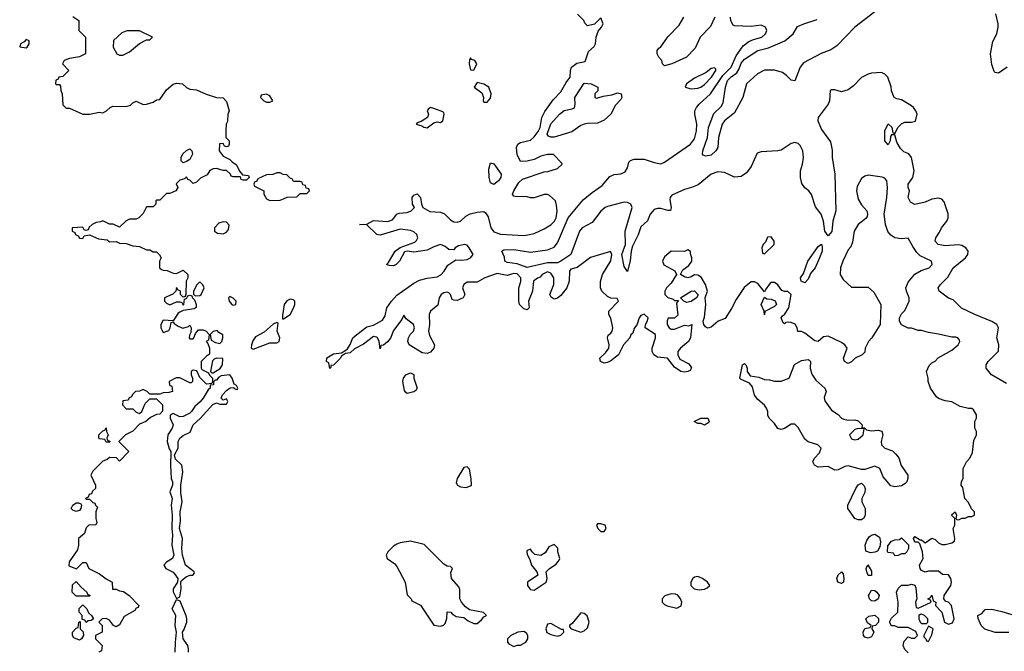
# Model space of a CAD drawing. Header units: inches. Extents: x 2380249 to 2585472, y 382747 to 546448.
# Tile 50 of 256: x 2429932 to 2435825, y 451615 to 455395. Entities that reach past the tile are written whole.
import ezdxf

# ---------------------------------------------------------------- set-up
doc = ezdxf.new("R2010")
doc.units = ezdxf.units.IN
doc.header["$MEASUREMENT"] = 0
doc.layers.add('C4425', color=7, linetype='Continuous')
doc.layers.add('C4435', color=7, linetype='Continuous')

msp = doc.modelspace()

# ---------------------------------------------------------------- linework, layer by layer
at = {"layer": 'C4425', "color": 4, "elevation": 76}
msp.add_lwpolyline([(2429970, 455275.3), (2429958, 455262), (2429936, 455250), (2429932, 455232), (2429970, 455226.4), (2429977.2, 455230), (2429989.2, 455250), (2429988.7, 455268.7)], close=True, dxfattribs=at)
at = {"layer": 'C4435', "color": 4}
for points, elevation in [([(2435050, 455441.2), (2434930, 455349.2), (2434822.2, 455237.8), (2434786.5, 455213.5), (2434727.9, 455192.1), (2434623.8, 455136.2), (2434602, 455110), (2434570, 455029), (2434550, 455032.7), (2434521.4, 455061.4), (2434497.7, 455077.7), (2434450, 455092.9), (2434390, 455093.3), (2434348.4, 455071.6), (2434282.3, 455010), (2434260.2, 454930), (2434210, 454837.4), (2434150.3, 454790), (2434135.6, 454770), (2434113.7, 454690), (2434110.4, 454630), (2434098.7, 454610), (2434070, 454583.5), (2434038, 454578), (2434023.3, 454583.3), (2434019.3, 454590), (2434020.7, 454610), (2434047.6, 454690), (2434054.5, 454750), (2434087.1, 454832.9), (2434130, 454875.8), (2434142.3, 454897.7), (2434155.9, 454990), (2434167.9, 455030), (2434190, 455053), (2434222.9, 455077.1), (2434238.5, 455101.5), (2434250, 455134), (2434270, 455158), (2434349.6, 455210), (2434414.3, 455225.7), (2434511.4, 455268.6), (2434560.5, 455310), (2434586.6, 455353.4), (2434624, 455370), (2434705.1, 455394.9)], 56), ([(2430250, 455414), (2430286, 455390), (2430286, 455330), (2430326, 455290), (2430326, 455190), (2430290, 455172), (2430230, 455162.8), (2430198, 455150), (2430188.7, 455130), (2430226, 455090), (2430190, 455054), (2430166, 455050), (2430162, 455038), (2430148, 455032), (2430146, 455010), (2430150, 455006), (2430170, 455006), (2430176.4, 454996.4), (2430178, 454970), (2430186, 454950), (2430190, 454886), (2430210, 454866), (2430230, 454866), (2430310, 454828.7), (2430350, 454828.7), (2430410, 454842), (2430430, 454838), (2430451.6, 454848.4), (2430474, 454870), (2430490, 454878), (2430570, 454875.3), (2430596, 454884), (2430610, 454898), (2430630, 454908), (2430670, 454888), (2430690, 454888.7), (2430730, 454902), (2430750, 454915.3), (2430770, 454918), (2430810, 454975.3), (2430851.1, 455008.9), (2430870, 455014), (2430906, 455010), (2430930, 454988), (2430950, 454978), (2430990, 454975.3), (2431048.7, 454948.7), (2431108.9, 454928.9), (2431150, 454928), (2431170, 454906), (2431186, 454850), (2431178, 454830), (2431175.3, 454784.7), (2431168, 454770), (2431166, 454730), (2431166, 454690), (2431186, 454670), (2431186, 454650), (2431182, 454638), (2431170, 454634), (2431158, 454638), (2431150, 454654), (2431127.3, 454652.7), (2431126, 454610), (2431150, 454578), (2431190, 454558), (2431203.1, 454543.1), (2431230, 454526), (2431247.3, 454487.3), (2431266, 454466), (2431302, 454462), (2431306, 454450), (2431290, 454434), (2431270, 454434), (2431258, 454438), (2431254, 454454), (2431210, 454454), (2431198, 454458), (2431194, 454470), (2431170, 454492), (2431150, 454492), (2431110, 454504.7), (2431090, 454502), (2431070, 454491.3), (2431053.2, 454466.8), (2431014.6, 454445.4), (2430990, 454422), (2430970, 454414), (2430950, 454434), (2430938, 454438), (2430930, 454454), (2430918, 454442), (2430890, 454434), (2430868.4, 454411.6), (2430878, 454390), (2430866, 454370), (2430830, 454354), (2430810, 454354), (2430770, 454314), (2430750, 454314), (2430746, 454310), (2430746, 454290), (2430730, 454274), (2430690, 454274), (2430670, 454234), (2430646, 454210), (2430630, 454202), (2430590, 454202), (2430568.9, 454191.1), (2430530, 454154), (2430491.6, 454171.6), (2430470, 454172), (2430430, 454192), (2430415.3, 454184.7), (2430390, 454182), (2430366, 454170), (2430347.3, 454152.7), (2430342, 454138), (2430330, 454134), (2430318, 454138), (2430310, 454154), (2430246, 454150), (2430246, 454130), (2430262, 454122), (2430266, 454110), (2430282, 454102), (2430290, 454088), (2430310, 454086), (2430318, 454102), (2430350, 454108), (2430403.1, 454083.1), (2430456.4, 454076.4), (2430470, 454066), (2430510, 454068), (2430530, 454058), (2430570, 454055.3), (2430610, 454042), (2430650, 454038), (2430690, 454018), (2430710, 454018), (2430730, 454006), (2430750, 454006), (2430768.4, 453988.4), (2430778, 453970), (2430768, 453950), (2430769, 453910), (2430780.2, 453900.2), (2430790, 453895.3), (2430814.6, 453894.6), (2430850, 453878), (2430870, 453875.3), (2430910, 453895.3), (2430938, 453870), (2430938, 453850), (2430928, 453830), (2430926, 453750), (2430922, 453738), (2430910, 453734), (2430894, 453750), (2430894, 453770), (2430878, 453778), (2430870, 453792), (2430866, 453770), (2430848.7, 453751.3), (2430798, 453730), (2430798, 453710), (2430810, 453698), (2430830, 453688.7), (2430870, 453706), (2430890, 453706), (2430902, 453702), (2430910, 453686), (2430914, 453690), (2430918, 453722), (2430930, 453726), (2430938, 453742), (2430950, 453746), (2430962, 453742), (2430966, 453730), (2430978, 453718), (2430988.7, 453690), (2430988, 453672), (2430976.4, 453663.6), (2430910, 453654), (2430890, 453644.7), (2430881.2, 453638.8), (2430850, 453592), (2430790, 453596), (2430776, 453570), (2430776, 453550), (2430790, 453522), (2430824.7, 453535.3), (2430832, 453550), (2430838, 453582), (2430850, 453586), (2430856.4, 453576.4), (2430880.2, 453560.2), (2430908.7, 453548.7), (2430942, 453558), (2430950, 453566), (2430958, 453550), (2430956.4, 453523.6), (2430947.3, 453507.3), (2430946, 453490), (2430950, 453486), (2430970, 453486), (2430974, 453490), (2430983.6, 453516.4), (2431001.4, 453538.6), (2431030, 453539), (2431048, 453530), (2431066, 453510), (2431062, 453478), (2431048, 453470), (2431058, 453458), (2431068, 453430), (2431067.3, 453392.7), (2431050, 453382), (2431018, 453350), (2431018, 453310), (2431022, 453302), (2431062, 453282), (2431067.3, 453267.3), (2431086, 453250), (2431086, 453230), (2431082, 453218), (2431050, 453214), (2431010, 453254), (2430992.7, 453292.7), (2430970, 453298), (2430958, 453290), (2430958, 453270), (2430966, 453250), (2430966, 453230), (2430958, 453222), (2430950, 453222), (2430890, 453251.3), (2430868.9, 453251.1), (2430826, 453230), (2430828.4, 453208.4), (2430842, 453202), (2430846, 453170), (2430823.6, 453163.6), (2430790, 453162), (2430770, 453154), (2430710, 453154), (2430694, 453170), (2430670, 453182), (2430650, 453172), (2430626, 453170), (2430607.3, 453152.7), (2430602, 453138), (2430587.3, 453132.7), (2430582, 453118), (2430550, 453114), (2430548, 453090), (2430570, 453066), (2430610, 453066), (2430630, 453046), (2430650, 453038), (2430662, 453050), (2430682, 453098), (2430710, 453126), (2430750, 453126), (2430786, 453090), (2430787.3, 453052.7), (2430770, 453034), (2430750, 453032), (2430714, 453014), (2430686, 452990), (2430650, 452974), (2430608.4, 452931.6), (2430566, 452910), (2430526, 452870), (2430586, 452810), (2430530, 452754), (2430512, 452772), (2430470, 452774), (2430456.4, 452763.6), (2430430, 452754), (2430370, 452694), (2430358, 452670), (2430386, 452610), (2430386, 452590), (2430367.3, 452572.7), (2430362, 452558), (2430347.3, 452552.7), (2430342, 452538), (2430326, 452530), (2430330, 452526), (2430350, 452526), (2430370, 452506), (2430382, 452502), (2430386, 452490), (2430398, 452478), (2430388, 452450), (2430388, 452410), (2430394.6, 452385.4), (2430387.3, 452372.7), (2430346, 452370), (2430330, 452354), (2430319.3, 452320.7), (2430284, 452290), (2430283.7, 452250), (2430277, 452223), (2430228.7, 452150), (2430226, 452126), (2430272, 452108), (2430310, 452146), (2430330, 452146), (2430346, 452110), (2430410, 452078), (2430450, 452048), (2430486, 452030), (2430487.3, 451987.3), (2430510, 451988), (2430530, 451978), (2430553.6, 451973.6), (2430588, 451950), (2430646, 451890), (2430642, 451878), (2430630, 451874), (2430620.4, 451859.6), (2430556.4, 451823.6), (2430530, 451774), (2430510, 451762), (2430494, 451770), (2430470, 451802), (2430450, 451811.3), (2430426, 451810), (2430406, 451790), (2430426, 451770), (2430426, 451730), (2430386, 451710), (2430386, 451690), (2430426, 451650), (2430422, 451618), (2430406, 451610)], 72), ([(2435250, 451606), (2435230, 451626), (2435219, 451650), (2435224.7, 451675.3), (2435250, 451702), (2435270, 451694), (2435290, 451694), (2435306, 451710), (2435294.6, 451734.6), (2435250, 451758), (2435190, 451758), (2435170, 451768), (2435150, 451768.7), (2435138, 451790), (2435150, 451814), (2435188, 451850), (2435189.2, 451910), (2435179, 451970), (2435190, 451992), (2435210, 452011.3), (2435250, 452011.3), (2435270, 452018), (2435290, 452012), (2435295.3, 451995.3), (2435302, 451930), (2435294, 451910), (2435298, 451878), (2435310, 451874), (2435386, 451910), (2435382, 451922), (2435366, 451930), (2435382, 451938), (2435390, 451951.3), (2435398, 451918), (2435414, 451910), (2435412, 451890), (2435451, 451850), (2435466, 451790), (2435490, 451777.3), (2435515.3, 451784.7), (2435523.7, 451810), (2435509.3, 451889.3), (2435490, 451909), (2435474, 451914), (2435462, 451930), (2435465.2, 451950), (2435504, 452010), (2435508.7, 452030), (2435504, 452050), (2435490, 452073.2), (2435455.3, 452075.3), (2435430, 452094), (2435370, 452095.3), (2435350, 452089), (2435330, 452098), (2435322, 452110), (2435318, 452130), (2435338, 452170), (2435335.3, 452210), (2435319, 452259), (2435310, 452268), (2435288.7, 452268.7), (2435282, 452290), (2435290, 452302), (2435322, 452282), (2435330, 452282), (2435350, 452264.7), (2435391.3, 452291.3), (2435410, 452284.7), (2435430, 452264.7), (2435450, 452254.8), (2435470, 452254), (2435510, 452264), (2435525.6, 452274.4), (2435529.3, 452290), (2435519, 452350), (2435528, 452370), (2435528, 452410), (2435508, 452430), (2435510, 452434), (2435530.8, 452450.8), (2435538, 452430), (2435534, 452410), (2435542, 452402), (2435556.4, 452403.6), (2435570, 452412), (2435590, 452412), (2435610, 452422), (2435630, 452422), (2435646, 452430), (2435646, 452450), (2435628.4, 452468.4), (2435610, 452506), (2435588, 452530), (2435576.4, 452596.4), (2435566, 452610), (2435568.4, 452631.6), (2435578, 452650), (2435578, 452710), (2435598, 452750), (2435618, 452770), (2435634.6, 452805.4), (2435643.1, 452876.9), (2435658, 452910), (2435658, 452930), (2435648, 452950), (2435648, 452990), (2435658, 453010), (2435658, 453030), (2435640.4, 453060.4), (2435630, 453068), (2435610, 453068), (2435560.4, 453080.4), (2435510, 453108), (2435470, 453114), (2435430, 453128.7), (2435418, 453138), (2435382, 453190), (2435368.7, 453230), (2435368.7, 453250), (2435358, 453290), (2435374.6, 453325.4), (2435390, 453342), (2435410, 453351.3), (2435429.4, 453370.6), (2435510, 453418), (2435548, 453450), (2435558, 453470), (2435556.4, 453476.4), (2435546, 453490), (2435534, 453494), (2435510, 453494), (2435430, 453513.2), (2435370, 453522), (2435330, 453535.3), (2435310, 453535.3), (2435270, 453548.7), (2435248.9, 453548.9), (2435210, 453568), (2435198, 453590), (2435198, 453610), (2435210, 453634), (2435230, 453654), (2435255.3, 453710), (2435255.3, 453730), (2435239, 453770), (2435236, 453790), (2435250, 453824.7), (2435290, 453871), (2435326.6, 453893.4), (2435375.3, 453910), (2435393.2, 453930), (2435388.9, 453948.9), (2435322, 453982), (2435301.5, 454001.5), (2435276.6, 454036.6), (2435250, 454088), (2435210, 454084), (2435169.4, 454089.4), (2435145.6, 454105.6), (2435126.6, 454126.6), (2435113.2, 454170), (2435105.2, 454230), (2435120.9, 454330), (2435125.1, 454390), (2435122, 454430), (2435110, 454446), (2435093.3, 454453.3), (2435010, 454463.7), (2434990, 454459.3), (2434970, 454444), (2434943.9, 454396.1), (2434940.4, 454370), (2434950, 454321), (2434970, 454286), (2435001, 454250), (2435006.8, 454230), (2435003.5, 454216.5), (2434995.9, 454204.1), (2434950, 454168.7), (2434926, 454130), (2434916.9, 454063.1), (2434905.4, 454034.6), (2434890, 454018), (2434858.8, 453950), (2434844.7, 453910), (2434842, 453870), (2434859.6, 453839.6), (2434910, 453794), (2435010, 453794), (2435043.6, 453763.6), (2435084.7, 453690), (2435081, 453570), (2435032, 453490), (2435012, 453470), (2434992, 453430), (2434990, 453406), (2434974, 453390), (2434931.1, 453368.9), (2434910, 453348), (2434890, 453338), (2434868.9, 453348.9), (2434862, 453370), (2434884, 453430), (2434869.3, 453449.3), (2434850, 453464), (2434770, 453501.2), (2434742.5, 453497.5), (2434711, 453469), (2434690, 453473.2), (2434630, 453519), (2434610, 453529), (2434589.1, 453529.1), (2434585.2, 453550), (2434573, 453573), (2434550, 453583.7), (2434534.4, 453585.6), (2434518, 453582), (2434510, 453575.3), (2434501.2, 453581.2), (2434489.4, 453610.6), (2434497.2, 453622.8), (2434510, 453631.3), (2434535.1, 453670), (2434548.7, 453750), (2434530, 453768.7), (2434508.7, 453768.7), (2434494, 453774), (2434470, 453809), (2434450, 453821.2), (2434430, 453822), (2434422.8, 453817.2), (2434396.9, 453783.1), (2434390, 453766), (2434350, 453815.3), (2434330, 453825.2), (2434310, 453826.6), (2434268.4, 453791.6), (2434218.9, 453721.1), (2434192.5, 453667.5), (2434153.8, 453606.2), (2434112, 453590), (2434070, 453555.3), (2434048.7, 453548.7), (2434036.4, 453556.4), (2434026, 453570), (2434022, 453590), (2434030, 453614), (2434039.3, 453690), (2434035.3, 453730), (2434049, 453770), (2434037, 453810), (2434010, 453853.2), (2433990, 453865.2), (2433970, 453868.7), (2433950, 453855.3), (2433930, 453849.2), (2433910, 453855.3), (2433886, 453870), (2433901.2, 453898.8), (2433936, 453924), (2433954, 453950), (2433955.3, 453970), (2433947.3, 453992.7), (2433947.3, 454007.3), (2433930, 454018), (2433910, 454008), (2433830, 454008.7), (2433790, 453975.3), (2433778, 453950), (2433787.1, 453927.1), (2433852.7, 453892.7), (2433862, 453870), (2433830, 453818), (2433802, 453790), (2433792, 453770), (2433792, 453750), (2433810, 453732), (2433842, 453722), (2433850, 453714), (2433874, 453714), (2433862, 453698), (2433870, 453626), (2433851.6, 453608.4), (2433812, 453608), (2433806.4, 453593.6), (2433806, 453570), (2433818, 453550), (2433830, 453542.8), (2433850, 453542.8), (2433910, 453566), (2433936.4, 453563.6), (2433954, 453570), (2433947.3, 453490), (2433934.8, 453470), (2433886.8, 453430), (2433871, 453410), (2433871, 453390), (2433882.8, 453362.8), (2433936, 453336), (2433951.6, 453311.6), (2433943.6, 453296.4), (2433931.1, 453288.9), (2433910, 453285.2), (2433889.5, 453289.5), (2433850, 453315.3), (2433809, 453369), (2433750, 453375.3), (2433728, 453390), (2433718, 453410), (2433718, 453430), (2433738, 453490), (2433737.2, 453510), (2433675.3, 453550), (2433677.2, 453570), (2433690, 453592), (2433693.6, 453610), (2433670, 453631.8), (2433650, 453624), (2433638.8, 453610), (2433626.8, 453573.2), (2433610, 453546), (2433601, 453519), (2433590, 453508), (2433582.8, 453490), (2433546, 453450), (2433516, 453390), (2433470, 453353.2), (2433450, 453342.7), (2433430, 453339.3), (2433408.7, 453350), (2433404, 453370), (2433438.5, 453401.5), (2433457, 453430), (2433459.5, 453450), (2433449, 453491), (2433454, 453506), (2433470, 453518), (2433477.2, 453530), (2433481.2, 453550), (2433469.1, 453609.1), (2433458, 453630), (2433458, 453650), (2433515.3, 453710), (2433507.3, 453727.3), (2433470, 453728), (2433450, 453739), (2433415.3, 453770), (2433408, 453790), (2433408.4, 453828.4), (2433419, 453870), (2433470, 453952), (2433475.1, 453990), (2433468.4, 454008.4), (2433348.6, 453971.4), (2433267.5, 453912.5), (2433230, 453902), (2433222.8, 453890), (2433221, 453830), (2433206.8, 453790), (2433170, 453744), (2433150, 453729), (2433130, 453722), (2433113.6, 453733.6), (2433104, 453750), (2433129.2, 453810), (2433129.2, 453850), (2433110, 453877.2), (2433090, 453885.2), (2433058, 453870), (2433046, 453854), (2433030, 453848), (2433006.8, 453830), (2433000.7, 453770), (2432978, 453710), (2432982, 453670), (2432970, 453658), (2432950, 453664), (2432924, 453690), (2432919, 453710), (2432919.3, 453790), (2432931.6, 453828.4), (2432931.6, 453850), (2432910, 453873), (2432890, 453875.8), (2432850, 453864.5), (2432790, 453875.1), (2432716, 453850), (2432670, 453824), (2432610, 453823.7), (2432590.8, 453810), (2432583, 453790), (2432596, 453750), (2432586, 453730), (2432550, 453714.5), (2432530, 453716), (2432520.7, 453720.7), (2432509.3, 453750), (2432499.3, 453759.3), (2432490, 453764.5), (2432470, 453759.5), (2432454.8, 453750), (2432442, 453730), (2432433.7, 453686.3), (2432390.7, 453650), (2432382, 453630), (2432384.9, 453570), (2432378, 453530), (2432384.9, 453504.9), (2432414.8, 453450), (2432411, 453430), (2432390, 453405.2), (2432370, 453397.2), (2432341.2, 453401.2), (2432262, 453450), (2432255.3, 453470), (2432259, 453490), (2432269.1, 453510.9), (2432288.7, 453530), (2432294, 453550), (2432288.7, 453570), (2432244, 453604), (2432230, 453626), (2432219.8, 453600.2), (2432170, 453535.3), (2432150.6, 453489.4), (2432133.2, 453466.8), (2432110, 453448), (2432094, 453446), (2432090, 453426), (2432084, 453470), (2432074, 453490), (2432070, 453495.3), (2432050, 453499), (2431990, 453453.2), (2431934.8, 453425.2), (2431910, 453402), (2431882, 453398), (2431858, 453382), (2431850, 453368), (2431810, 453328), (2431794, 453326), (2431794, 453314), (2431787.3, 453307.3), (2431782, 453342), (2431768, 453350), (2431769.3, 453370.7), (2431810, 453396), (2431858, 453402), (2431883.1, 453416.9), (2431894.6, 453425.4), (2431909.4, 453450.6), (2431926, 453490), (2431949.2, 453510), (2432010, 453556), (2432050, 453566), (2432104.2, 453595.8), (2432118.3, 453621.7), (2432129.7, 453670.3), (2432157, 453710), (2432190, 453745.5), (2432290, 453818), (2432324.7, 453835.3), (2432370, 453848.2), (2432430, 453856.4), (2432452.3, 453867.7), (2432472, 453890), (2432493.8, 453926.2), (2432541.5, 453958.5), (2432575.5, 453955.5), (2432610, 453959.5), (2432629.3, 453970), (2432645.2, 453990), (2432622.9, 454030), (2432610, 454044.5), (2432595.3, 454050), (2432558.4, 454041.6), (2432538, 454030), (2432530, 454018), (2432500.4, 454020.4), (2432478, 454038), (2432450, 454049.2), (2432410, 454036.2), (2432370, 454016), (2432290, 454003.7), (2432250, 454009.2), (2432235.3, 454004.7), (2432204.7, 453950), (2432184.7, 453930), (2432170, 453921.2), (2432143.1, 453923.1), (2432128, 453930), (2432139, 453941), (2432179, 454010), (2432210, 454031), (2432296.2, 454063.8), (2432306.8, 454073.2), (2432314.5, 454090), (2432309, 454110), (2432290, 454125.2), (2432270, 454132.7), (2432210, 454141.2), (2432090, 454105.2), (2432069.5, 454109.5), (2432010, 454168), (2431966, 454170), (2432008.7, 454171.3), (2432050, 454193.4), (2432133.8, 454186.2), (2432163.3, 454196.7), (2432190, 454230.8), (2432202.9, 454237.1), (2432250, 454240.5), (2432275.3, 454250), (2432295.3, 454270), (2432282, 454290), (2432281.2, 454330), (2432290, 454344.7), (2432310, 454352), (2432330.9, 454330.9), (2432336, 454290), (2432344.7, 454270), (2432386.9, 454246.9), (2432450, 454242), (2432473.4, 454233.4), (2432510, 454198), (2432530, 454185.3), (2432550, 454183.1), (2432570, 454188.2), (2432601.3, 454218.7), (2432627.8, 454232.2), (2432670, 454243.8), (2432710, 454246.8), (2432719.9, 454239.9), (2432734.9, 454214.9), (2432751, 454150), (2432770, 454126), (2432810, 454111), (2432950, 454102.8), (2432973.6, 454106.4), (2433010, 454116), (2433070, 454144), (2433110, 454167.3), (2433132.7, 454190), (2433142.7, 454210), (2433149.1, 454249.1), (2433144, 454284), (2433138, 454310), (2433103.1, 454343.1), (2433090, 454348.7), (2433070, 454348.7), (2433010.8, 454329.2), (2432990, 454329), (2432970, 454334), (2432896.4, 454336.4), (2432890, 454338), (2432882, 454350), (2432889.3, 454370.7), (2432919, 454421), (2432940.2, 454439.8), (2433070, 454484.7), (2433093.6, 454486.4), (2433150, 454504.7), (2433178, 454530), (2433176.4, 454536.4), (2433127.3, 454587.3), (2433090, 454588), (2433050, 454578), (2433010, 454558), (2432970, 454548), (2432930, 454546), (2432908.9, 454588.9), (2432905.2, 454630), (2432913.2, 454650), (2432930, 454660.5), (2432990, 454674.4), (2433010, 454692.7), (2433034.3, 454725.7), (2433047.6, 454750), (2433056.4, 454810), (2433074.5, 454845.5), (2433124.9, 454915.1), (2433170, 454962.8), (2433201.7, 455018.3), (2433226, 455050), (2433229.1, 455090.9), (2433235.3, 455110), (2433265.6, 455134.4), (2433315.3, 455144.7), (2433335.3, 455204.7), (2433370, 455234), (2433378, 455250), (2433382, 455290), (2433393.2, 455326.8), (2433414, 455350), (2433424, 455370), (2433410, 455406), (2433371.3, 455368.7), (2433330, 455358), (2433314.6, 455374.6), (2433308, 455390), (2433270, 455428)], 68), ([(2435838.6, 453218.6), (2435748.7, 453270), (2435715.3, 453310), (2435715.3, 453330), (2435728.7, 453350), (2435789.4, 453410.6), (2435791.8, 453450), (2435779.3, 453490), (2435789, 453550), (2435779, 453570), (2435749.5, 453589.5), (2435648, 453630), (2435569.1, 453669.1), (2435518, 453718), (2435490, 453728.7), (2435435.3, 453770), (2435428.7, 453790), (2435442, 453810), (2435486, 453854), (2435519, 453910), (2435592.3, 453970), (2435607, 453990), (2435607.3, 454010), (2435593.6, 454030), (2435570, 454043), (2435550, 454048), (2435470, 454042), (2435450, 454044.5), (2435428.7, 454050), (2435410, 454068.7), (2435414, 454090), (2435437.5, 454122.5), (2435449.5, 454150), (2435480.9, 454190), (2435487.8, 454210), (2435487.8, 454232.2), (2435465.4, 454305.4), (2435450, 454320.7), (2435430, 454326), (2435390, 454321.6), (2435350, 454302.7), (2435290, 454289.2), (2435263.1, 454303.1), (2435248.7, 454330), (2435257.2, 454370), (2435249.2, 454390), (2435249.3, 454410), (2435277.2, 454450), (2435284.5, 454490), (2435269.5, 454569.5), (2435252.7, 454592.7), (2435224.1, 454604.1), (2435203.2, 454623.2), (2435182, 454662), (2435170, 454706), (2435150, 454706), (2435143.6, 454696.4), (2435142, 454670), (2435130, 454646), (2435108.7, 454670), (2435108.7, 454730), (2435130, 454772), (2435151.6, 454751.6), (2435158, 454718), (2435170, 454714), (2435188.7, 454751.3), (2435209, 454771), (2435230, 454781), (2435270, 454781), (2435293.2, 454786.8), (2435304, 454830), (2435295.3, 454850), (2435282, 454870), (2435270, 454879), (2435210, 454915.3), (2435180.4, 454920.4), (2435166, 454930), (2435148.9, 454968.9), (2435147.3, 454992.7), (2435128, 455050), (2435110, 455068), (2435090, 455078), (2435030, 455074), (2435010, 455069), (2434970, 455049), (2434921.4, 454998.6), (2434890, 454974), (2434850, 454962), (2434810, 454975.3), (2434790, 454975.3), (2434782, 454970), (2434778, 454910), (2434771.3, 454890), (2434710.8, 454810), (2434708, 454790), (2434730, 454738), (2434783.5, 454663.5), (2434794.4, 454614.4), (2434794.8, 454570), (2434810.6, 454470), (2434816, 454250), (2434798.8, 454190), (2434792.4, 454127.6), (2434770, 454102), (2434749.6, 454129.6), (2434742.7, 454190), (2434729.3, 454230), (2434695.6, 454275.6), (2434670, 454348), (2434655.3, 454370), (2434630, 454388), (2434613.6, 454413.6), (2434604, 454450), (2434604, 454490), (2434617.2, 454530), (2434622.7, 454570), (2434618, 454610), (2434602, 454642), (2434590, 454653.2), (2434570, 454659.3), (2434550, 454653.2), (2434490, 454614), (2434470, 454609), (2434370, 454604), (2434344.7, 454595.3), (2434310, 454515.3), (2434281.4, 454478.6), (2434250, 454457.2), (2434210, 454453.2), (2434150, 454480.9), (2434110, 454484.5), (2434070, 454469.4), (2433993.2, 454406.8), (2433952, 454390), (2433910, 454379.5), (2433835.5, 454344.5), (2433824, 454330), (2433822, 454318), (2433830.5, 454269.5), (2433826.4, 454253.6), (2433810, 454252), (2433770, 454264), (2433750, 454265.1), (2433730, 454259.7), (2433705.3, 454230), (2433688.5, 454191.5), (2433650, 454154.5), (2433632.8, 454107.2), (2433600.3, 454039.7), (2433592, 454010), (2433586.4, 453953.6), (2433570, 453888), (2433550, 453918), (2433536.3, 453990), (2433557.6, 454050), (2433555.1, 454130), (2433597.3, 454270), (2433589.6, 454290), (2433570, 454301), (2433550, 454303.1), (2433450, 454277.6), (2433434.9, 454270), (2433410, 454248), (2433359, 454181), (2433298.7, 454150), (2433282, 454130), (2433230.5, 453990), (2433170, 453949.6), (2433150, 453940.5), (2433090, 453939.2), (2432970, 453912), (2432910, 453934.5), (2432850, 453942.7), (2432835.3, 453950), (2432833.2, 453973.2), (2432818, 454010), (2432830, 454018), (2432890, 454019.3), (2432990, 454004.4), (2433090, 454017), (2433130, 454033), (2433150, 454058.8), (2433214.8, 454210), (2433304.1, 454315.9), (2433358.5, 454361.5), (2433418.3, 454401.7), (2433463, 454457), (2433490, 454467.3), (2433530, 454471.3), (2433555.6, 454484.4), (2433570, 454507.7), (2433578.3, 454541.7), (2433587.8, 454552.2), (2433610, 454560.3), (2433670, 454559.1), (2433730, 454539.6), (2433770, 454532.2), (2433790, 454541.3), (2433946.6, 454650), (2433970, 454681.6), (2433983.1, 454730), (2433985.1, 454770), (2433971.8, 454830), (2433971.8, 454850), (2433982, 454870), (2433998.4, 454890), (2434066.9, 454950), (2434139.4, 455060.7), (2434190.5, 455110), (2434220.8, 455179.2), (2434261.1, 455238.9), (2434296.6, 455263.4), (2434324, 455276), (2434374, 455290), (2434394.7, 455310), (2434402.9, 455330), (2434396, 455350), (2434370, 455362), (2434310, 455353.2), (2434210, 455358), (2434202, 455362), (2434188.4, 455388.4), (2434186, 455410)], 64), ([(2434092, 455410), (2434065.4, 455354.6), (2434004.7, 455290), (2433975.3, 455224.7), (2433922, 455170), (2433834, 455130), (2433790, 455118), (2433778, 455130), (2433775.3, 455150), (2433758, 455170), (2433748, 455190), (2433748, 455210), (2433756.4, 455223.6), (2433768.4, 455231.6), (2433810, 455292), (2433878.6, 455361.4), (2433906, 455410)], 64), ([(2435842, 455110), (2435790, 455075.3), (2435770, 455078), (2435764.7, 455084.7), (2435750, 455126), (2435742.7, 455190), (2435756.5, 455263.5), (2435779.3, 455310), (2435787, 455350), (2435787, 455370), (2435773.3, 455430)], 56), ([(2430862.8, 451610), (2430864, 451670), (2430871.3, 451730), (2430862.8, 451770), (2430866, 451830), (2430844.7, 451870), (2430870, 451926), (2430890, 451918), (2430926.6, 451830), (2430929.3, 451810), (2430929.3, 451790), (2430916, 451750), (2430904, 451730), (2430909, 451690), (2430937.2, 451650), (2430940.9, 451630), (2430939.5, 451610)], 72), ([(2435852.1, 451727.9), (2435770, 451727.3), (2435707.6, 451747.6), (2435686, 451770), (2435668, 451812), (2435666, 451830), (2435690, 451842), (2435710, 451866), (2435750, 451866.8), (2435810, 451854), (2435936.4, 451816.4)], 64)]:
    msp.add_lwpolyline(points, dxfattribs=dict(at, elevation=elevation))
for points, elevation in [([(2430650, 455328), (2430572.7, 455327.3), (2430543.6, 455316.4), (2430494, 455270), (2430492, 455230), (2430514, 455190), (2430530, 455182), (2430550, 455182), (2430590, 455202), (2430648.4, 455251.6), (2430690, 455274), (2430710, 455274), (2430726, 455290)], 72), ([(2432630, 455166), (2432624.7, 455155.3), (2432622.8, 455130), (2432630, 455094), (2432650, 455092), (2432668, 455130), (2432655.3, 455150), (2432636.4, 455156.4)], 72), ([(2434090, 455106), (2434070, 455102), (2434041, 455079), (2433970, 455044), (2433922, 455010), (2433914, 454990), (2433950, 454981), (2433990, 454984), (2434008, 454990), (2434030, 455006), (2434073.2, 455050), (2434098, 455090), (2434098, 455098)], 68), ([(2432670, 455018), (2432652, 454990), (2432697.3, 454957.3), (2432706.8, 454930), (2432706, 454910), (2432710, 454902), (2432730, 454901), (2432750, 454924.7), (2432754.5, 454950), (2432739, 454990), (2432710, 455008.7)], 72), ([(2433385.4, 454925.4), (2433423.1, 454936.9), (2433476, 454944), (2433510, 454956), (2433531.3, 454951.3), (2433536, 454930), (2433530, 454918), (2433497.1, 454882.9), (2433470.5, 454830), (2433430, 454794), (2433390, 454774.5), (2433330, 454774), (2433310, 454769.6), (2433290, 454760.7), (2433236.7, 454723.3), (2433190, 454709.7), (2433130, 454691.2), (2433110, 454691.6), (2433097.2, 454697.2), (2433087.8, 454710), (2433110, 454771.3), (2433162, 454830), (2433190, 454851), (2433239.3, 454860.7), (2433252.7, 454867.3), (2433257.2, 454890), (2433254, 454930), (2433310, 455014.8), (2433352, 455010), (2433391.3, 454990), (2433391.6, 454968.4), (2433374, 454950), (2433374, 454930)], 64), ([(2431410, 454948), (2431378, 454942), (2431374, 454930), (2431394, 454910), (2431410, 454902), (2431430, 454902), (2431446, 454910), (2431430, 454938)], 72), ([(2432390, 454868.7), (2432378, 454862), (2432371.3, 454850), (2432378, 454830), (2432372, 454810), (2432335.3, 454784.7), (2432310, 454778), (2432304.7, 454770), (2432339.1, 454759.1), (2432351, 454751), (2432370, 454748.2), (2432410, 454778), (2432430, 454782.8), (2432450, 454778.8), (2432464, 454790), (2432472.3, 454830), (2432470, 454838), (2432464, 454844), (2432410, 454864)], 72), ([(2430910, 454538), (2430898, 454550), (2430898, 454570), (2430908.9, 454591.1), (2430930, 454612), (2430950, 454622), (2430962, 454610), (2430966, 454590), (2430950, 454558), (2430930, 454546)], 72), ([(2432770, 454408.7), (2432750, 454418), (2432741.2, 454450), (2432740.2, 454499.8), (2432750, 454538), (2432770, 454532), (2432814, 454470), (2432812, 454450), (2432798, 454430)], 68), ([(2431490, 454478), (2431470, 454478), (2431447.3, 454467.3), (2431410, 454466), (2431358, 454442), (2431352, 454428), (2431338, 454422), (2431334, 454410), (2431338, 454398), (2431394, 454370), (2431394, 454350), (2431410, 454322), (2431430, 454312), (2431490, 454314), (2431510, 454322), (2431532.7, 454332.7), (2431590, 454334), (2431610, 454354), (2431650, 454354), (2431666, 454370), (2431662, 454382), (2431647.3, 454387.3), (2431642, 454402), (2431627.3, 454407.3), (2431622, 454422), (2431610, 454426), (2431570, 454426), (2431562, 454442), (2431550, 454446), (2431530, 454466), (2431508.4, 454468.4)], 72), ([(2431150, 454185.1), (2431123.4, 454176.6), (2431098.8, 454150), (2431098, 454130), (2431116.8, 454116.8), (2431150, 454113.4), (2431170, 454124), (2431180.7, 454139.3), (2431185.6, 454165.6), (2431170, 454182.7)], 72), ([(2434430, 454095.3), (2434407.1, 454092.9), (2434396, 454064), (2434382, 454050), (2434374, 454030), (2434378, 453998), (2434390, 453994), (2434448, 454050), (2434448, 454070)], 68), ([(2434630, 453819.3), (2434609.5, 453830), (2434605.6, 453850), (2434623.5, 453876.5), (2434648.3, 453950), (2434710, 454038), (2434730.9, 454050.9), (2434735.3, 454035.3), (2434734, 454010), (2434719.3, 453970), (2434692.7, 453910), (2434664.9, 453875.1), (2434650, 453841.2)], 64), ([(2431010, 453826), (2430991.6, 453808.4), (2430972, 453770), (2430972.7, 453752.7), (2430982, 453742), (2431010, 453744.7), (2431018, 453750), (2431035.3, 453790), (2431028.4, 453808.4)], 72), ([(2431190, 453738), (2431182, 453730), (2431184.7, 453710), (2431202, 453690), (2431210, 453686.8), (2431226, 453690), (2431228, 453710), (2431210, 453728)], 72), ([(2433923.1, 453703.1), (2433906, 453710), (2433886, 453730), (2433950, 453771), (2433970, 453772), (2433991.6, 453748.4), (2433982, 453730), (2433950, 453708.7)], 68), ([(2434390, 453628.7), (2434388, 453650), (2434368.7, 453690), (2434390, 453734), (2434403.6, 453723.6), (2434430, 453722), (2434452.7, 453712.7), (2434462, 453690), (2434450, 453678), (2434391.6, 453648.4)], 68), ([(2431550, 453722), (2431530, 453712.3), (2431514.9, 453690), (2431504.5, 453624.5), (2431505.4, 453605.4), (2431510, 453604.7), (2431550, 453630.7), (2431571.1, 453668.9), (2431579.6, 453690), (2431578, 453710), (2431570, 453719.3)], 72), ([(2431470, 453582), (2431448.2, 453571.8), (2431395.2, 453524.8), (2431343.5, 453496.5), (2431326.8, 453473.2), (2431318.8, 453450), (2431318, 453430), (2431330, 453424), (2431430, 453460.7), (2431470, 453462), (2431484, 453470), (2431489.3, 453490), (2431472.7, 453530), (2431478, 453578)], 72), ([(2431114, 453534), (2431090, 453528), (2431072, 453510), (2431078, 453478), (2431103.6, 453463.6), (2431130, 453458), (2431142, 453470), (2431148.7, 453490), (2431148, 453508), (2431123.1, 453523.1)], 72), ([(2431110, 453369), (2431096, 453364), (2431086.4, 453353.6), (2431074, 453290), (2431082, 453282), (2431090, 453282), (2431132.5, 453307.5), (2431145.2, 453330), (2431147.3, 453367.3)], 72), ([(2434890, 452999.1), (2434930, 453000.7), (2434950, 452994), (2434974.8, 452970), (2434972.7, 452952.7), (2434987.3, 452952.7), (2435000.7, 452940.7), (2435030, 452934.9), (2435070, 452938.4), (2435092, 452932), (2435097.6, 452910), (2435088.4, 452870), (2435090.5, 452850), (2435110, 452830.5), (2435154.6, 452814.6), (2435175.9, 452795.9), (2435193.2, 452773.2), (2435207.1, 452727.1), (2435248, 452670), (2435248, 452650), (2435240.7, 452630), (2435230, 452617.2), (2435210, 452605.2), (2435170, 452599), (2435146, 452606), (2435100.2, 452660.2), (2435079, 452710), (2435050, 452722.7), (2434990, 452703.7), (2434970, 452702.7), (2434890, 452725.2), (2434870, 452721.2), (2434830, 452701.2), (2434810, 452699), (2434770, 452722), (2434710, 452718), (2434688.9, 452728.9), (2434678, 452750), (2434688, 452770), (2434718, 452802), (2434728.7, 452830), (2434708.7, 452850), (2434650, 452869.3), (2434630, 452885.2), (2434590, 452955.3), (2434570, 452975.3), (2434550, 452975.3), (2434510, 452948.7), (2434490, 452942), (2434470, 452948), (2434450, 452978), (2434418, 453010), (2434409.1, 453029.1), (2434408.7, 453050), (2434402, 453070), (2434390, 453088), (2434350, 453122), (2434330, 453148.7), (2434318.4, 453198.4), (2434300.2, 453220.2), (2434250, 453241.2), (2434241.2, 453250), (2434258, 453330), (2434270, 453338), (2434278, 453330), (2434284.7, 453310), (2434284.7, 453290), (2434304.5, 453264.5), (2434355.2, 453255.2), (2434390, 453241), (2434419.8, 453239.8), (2434450, 453232), (2434490, 453232), (2434538, 453250), (2434569.4, 453330.6), (2434610, 453354.8), (2434650, 453361), (2434657.3, 453357.3), (2434664.7, 453350), (2434662.8, 453310), (2434673.2, 453273.2), (2434697.5, 453237.5), (2434751.3, 453190), (2434758, 453170), (2434746.4, 453133.6), (2434750, 453114), (2434790, 453058), (2434830, 453031.3), (2434850.7, 453010.7), (2434864.5, 453004.5)], 68), ([(2431189.3, 453269.3), (2431137.3, 453262.7), (2431123.5, 453256.5), (2431110, 453238), (2431102, 453238), (2431091.6, 453228.4), (2431091, 453210), (2431072.7, 453207.3), (2431071.3, 453190), (2431059.6, 453180.4), (2431030.5, 453129.5), (2431012.7, 453107.3), (2430979.8, 453080.2), (2430961, 453050), (2430950, 453041.2), (2430910, 453021.2), (2430890, 453019), (2430850, 453038), (2430832.7, 453027.3), (2430832, 453010), (2430851.3, 452970), (2430844.7, 452950), (2430818, 452910), (2430814.8, 452870), (2430826.8, 452826.8), (2430836, 452810), (2430834, 452730), (2430839.1, 452650), (2430847.3, 452630), (2430846.8, 452610), (2430830.7, 452570), (2430844.9, 452530), (2430839.1, 452490), (2430844.9, 452430), (2430842, 452350), (2430847.3, 452310), (2430842, 452250), (2430854, 452190), (2430846, 452170), (2430810.5, 452149.5), (2430794.8, 452130), (2430806.8, 452110), (2430850, 452088.4), (2430859.4, 452079.4), (2430878, 452050), (2430876, 452030), (2430850.8, 451990), (2430850.9, 451970.9), (2430870, 451932), (2430890, 451942), (2430898.4, 451990), (2430897, 452030), (2430901.3, 452038.7), (2430930, 452062.4), (2430951.6, 452071.6), (2430968.4, 452071.6), (2430978, 452082), (2430975.3, 452090), (2430924.5, 452130), (2430906, 452190), (2430902, 452230), (2430906, 452290), (2430889.3, 452350), (2430894.2, 452394.2), (2430892, 452450), (2430904.5, 452510), (2430895.5, 452564.5), (2430896, 452610), (2430909.2, 452690), (2430902.7, 452730), (2430865.2, 452765.2), (2430859, 452790), (2430880.9, 452830), (2430880.7, 452870), (2430889.7, 452890.3), (2430910, 452906.4), (2430952.9, 452927.1), (2430969.6, 452970.4), (2431012.1, 453007.9), (2431087.2, 453092.8), (2431110, 453102), (2431130, 453094), (2431170, 453094), (2431178, 453110), (2431170, 453126), (2431150, 453118), (2431138, 453130), (2431145.2, 453150), (2431170, 453176), (2431192, 453192), (2431214, 453194), (2431214, 453190), (2431230, 453182), (2431235.3, 453184.7), (2431238, 453190), (2431230, 453206), (2431214.6, 453214.6), (2431202.7, 453250)], 72), ([(2432250, 453158), (2432243.1, 453163.1), (2432235.3, 453175.3), (2432225.2, 453230), (2432228.7, 453250), (2432242, 453270), (2432270, 453282), (2432291.3, 453271.3), (2432291, 453250), (2432311.3, 453190), (2432303.6, 453176.4), (2432290, 453168.7)], 68), ([(2434030, 452969.2), (2434010, 452978), (2433990, 452978), (2433969, 452990), (2434009.1, 453010.9), (2434050, 453011.3), (2434058, 452990), (2434056, 452984)], 68), ([(2430450, 452866), (2430442, 452882), (2430410, 452886), (2430406, 452890), (2430406, 452910), (2430430, 452934), (2430442, 452938), (2430450, 452952), (2430452, 452930), (2430462, 452910), (2430454, 452890), (2430458, 452878), (2430474, 452870), (2430470, 452866)], 72), ([(2434950, 452949.3), (2434930, 452942.7), (2434898.8, 452910), (2434910, 452886.8), (2434930, 452880.7), (2434950, 452884), (2434979.3, 452910), (2434986, 452946)], 68), ([(2432610, 452719), (2432590, 452715.3), (2432550.8, 452650), (2432544, 452624), (2432551.3, 452610), (2432570, 452598.8), (2432604.7, 452595.3), (2432630, 452606), (2432635.3, 452610), (2432633.6, 452646.4), (2432624.7, 452704.7)], 72), ([(2434950, 452401.2), (2434929.4, 452409.4), (2434888, 452470), (2434888, 452490), (2434935.3, 452590), (2434950, 452612), (2434970, 452622), (2434985.4, 452605.4), (2434991.3, 452590), (2434990, 452566), (2434971.3, 452530), (2434972, 452510), (2434992, 452470), (2434991.1, 452428.9), (2434982, 452410), (2434970, 452402)], 68), ([(2430270, 452452.7), (2430250, 452459.5), (2430240.7, 452470), (2430249.8, 452490.2), (2430270, 452502.8), (2430283.6, 452503.6), (2430298, 452498), (2430302, 452490), (2430298, 452470), (2430290, 452458)], 72), ([(2433410, 452379), (2433390, 452378), (2433384.7, 452370), (2433392, 452350), (2433410, 452332), (2433430, 452332), (2433442, 452350), (2433435.3, 452370)], 72), ([(2435024.7, 452204.7), (2434995.3, 452215.3), (2434992.7, 452250), (2435001.5, 452278.5), (2435018.6, 452301.4), (2435030, 452311), (2435050, 452316), (2435077.3, 452297.3), (2435082.8, 452270), (2435079.8, 452240.2), (2435066, 452214), (2435050, 452209)], 68), ([(2432270, 452275.3), (2432210, 452265.2), (2432190, 452257.2), (2432170, 452244), (2432136, 452210), (2432126, 452190), (2432131.1, 452171.1), (2432178, 452138), (2432190, 452122), (2432238, 452030), (2432250, 451954), (2432274, 451930), (2432278, 451918), (2432330, 451892), (2432410, 451771.3), (2432450, 451766), (2432469, 451771), (2432479, 451781), (2432488.9, 451811.1), (2432490, 451852), (2432512, 451850), (2432519.6, 451839.6), (2432543.6, 451823.6), (2432590, 451818), (2432616.9, 451796.9), (2432650, 451782), (2432670, 451782), (2432696.5, 451803.5), (2432710, 451822), (2432726, 451830), (2432708, 451848), (2432623.2, 451863.2), (2432600.7, 451880.7), (2432576, 451910), (2432566.6, 451930), (2432565.6, 451985.6), (2432560.2, 452000.2), (2432516, 452050), (2432512.7, 452087.3), (2432522, 452110), (2432510, 452122), (2432490, 452125.2), (2432470, 452137.2), (2432353.6, 452253.6)], 72), ([(2435170, 452186), (2435162, 452202), (2435130, 452206), (2435126, 452210), (2435127.3, 452247.3), (2435150, 452274), (2435170, 452282), (2435196.4, 452283.6), (2435210, 452294), (2435251.6, 452251.6), (2435251.3, 452230), (2435242, 452210), (2435230, 452198), (2435210, 452198), (2435190, 452188)], 68), ([(2433130, 452255.3), (2433099.6, 452240.4), (2433076.3, 452203.7), (2433050, 452189), (2433014, 452194), (2432998, 452210), (2432990, 452226), (2432970, 452218), (2432967.5, 452212.5), (2432970, 452194), (2432984.7, 452164.7), (2432994.8, 452130), (2433026, 452090), (2433032, 452070), (2432971.6, 452028.4), (2432971.3, 452010), (2432984.7, 451990), (2432990, 451984.7), (2433010, 451981), (2433082, 452030), (2433089, 452050), (2433082, 452090), (2433102, 452110), (2433143.2, 452136.8), (2433160.2, 452159.8), (2433164, 452170), (2433152.7, 452210), (2433152.3, 452232.3)], 72), ([(2434850, 452022), (2434828.7, 452030), (2434822, 452050), (2434830, 452072), (2434850, 452091.3), (2434859.6, 452079.6), (2434864.7, 452050), (2434862, 452030)], 68), ([(2435030, 452068), (2435010, 452068.7), (2435002, 452090), (2434998, 452110), (2435008, 452132), (2435030, 452094)], 68), ([(2430270, 451946), (2430246, 451970), (2430247.3, 452012.7), (2430270, 452034), (2430299.6, 451999.6), (2430334, 451970), (2430338, 451958), (2430354, 451950), (2430350, 451946)], 72), ([(2433990, 452062), (2433970, 452058), (2433960.7, 452050), (2433948.2, 452030), (2433948.2, 452010), (2433967.7, 451990), (2433997.5, 451982.5), (2434030, 451987.3), (2434045.6, 451994.4), (2434062, 452010), (2434049, 452030), (2434019, 452050)], 72), ([(2435050, 451916), (2435030, 451917.2), (2435017.2, 451930), (2435012.7, 451950), (2435030, 451981), (2435050, 451978.8), (2435061, 451970), (2435074.8, 451950), (2435070, 451929)], 68), ([(2433830, 451959.7), (2433810, 451953.6), (2433793.7, 451946.3), (2433776.3, 451930), (2433776.3, 451910), (2433790, 451896.3), (2433807.4, 451887.4), (2433865.6, 451874.4), (2433890, 451887.3), (2433894.3, 451910), (2433886.3, 451930), (2433870.9, 451950.9), (2433857.5, 451957.5)], 72), ([(2430330, 451788), (2430322, 451802), (2430306, 451806), (2430306, 451830), (2430288, 451850), (2430288.4, 451871.6), (2430310, 451894), (2430334, 451870), (2430344.7, 451844.7), (2430362, 451830), (2430374, 451810), (2430359.6, 451800.4), (2430342, 451798)], 72), ([(2433290, 451845.2), (2433239.3, 451780.7), (2433222, 451770), (2433222, 451762), (2433232, 451750), (2433290, 451730.6), (2433310, 451737.3), (2433330, 451756), (2433340.7, 451790), (2433327.2, 451827.2), (2433310, 451841.2)], 72), ([(2430290, 451682), (2430256.4, 451696.4), (2430249, 451710), (2430249, 451730), (2430270, 451754), (2430282, 451758), (2430286, 451790), (2430294, 451794), (2430294, 451750), (2430312.7, 451732.7), (2430314, 451710), (2430302, 451690)], 72), ([(2435010, 451693.2), (2434990, 451699), (2434981.2, 451710), (2434979.3, 451730), (2434990, 451751.3), (2435022, 451758), (2435028, 451770), (2435005.2, 451785.2), (2434995.3, 451810), (2435013.6, 451826.4), (2435050, 451831), (2435070.9, 451810.9), (2435072, 451790), (2435054, 451770), (2435034, 451766), (2435032, 451750), (2435042.8, 451730), (2435030, 451702)], 68), ([(2435330, 451838), (2435323.6, 451836.4), (2435314, 451830), (2435314, 451810), (2435322, 451790), (2435330, 451782), (2435350, 451782), (2435358, 451782), (2435366, 451790), (2435366, 451810), (2435346, 451830)], 68), ([(2432950, 451733.2), (2432914, 451730), (2432872, 451710), (2432852, 451690), (2432852, 451670), (2432859.6, 451659.6), (2432890, 451644.7), (2432910, 451651.3), (2432930, 451651.3), (2432962, 451670), (2432974, 451690), (2432973.2, 451710), (2432964.7, 451724.7)], 72), ([(2433110, 451782), (2433090, 451778), (2433081, 451750), (2433087.5, 451727.5), (2433110, 451716), (2433150, 451706), (2433170, 451712), (2433188, 451730), (2433186, 451746), (2433174, 451746)], 72), ([(2435370, 451766), (2435342, 451710), (2435342, 451702), (2435354, 451690), (2435358, 451678), (2435370, 451674), (2435390, 451714), (2435398, 451750)], 68)]:
    msp.add_lwpolyline(points, close=True, dxfattribs=dict(at, elevation=elevation))

doc.saveas('drawing.dxf')
